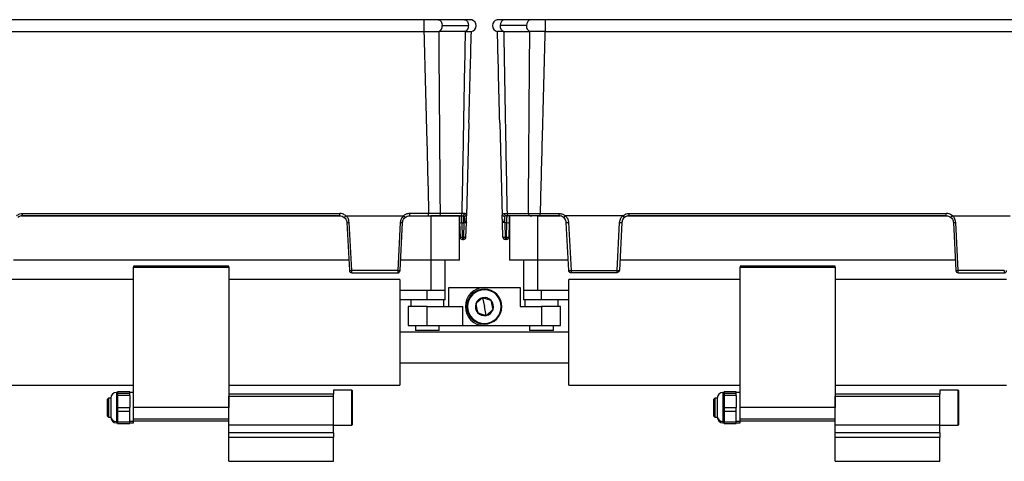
# Model space of a CAD drawing. Header units: millimetres. Extents: x -724 to 2929, y 427 to 799.
# Tile 42 of 48: x 1820 to 2027, y 587 to 680. Entities that reach past the tile are written whole.
import ezdxf

# ---------------------------------------------------------------- set-up
doc = ezdxf.new("R2010")
doc.units = ezdxf.units.MM

# ---------------------------------------------------------------- blocks, each defined once
blk = doc.blocks.new('Drawing View6')
at = {"color": 7, "linetype": 'Continuous', "lineweight": 25}
for p, q in [((-640.51, 0), (-742.52, 0)), ((-640.51, 0), (-640.51, -2.49)), ((-631.96, 0), (-637.5, 0)), ((-618.02, 0), (-623.56, 0)), ((-615.02, 0), (-615.02, -2.49)), ((-513.01, 0), (-615.02, 0)), ((-636.62, -1.25), (-631.08, -1.25)), ((-618.91, -1.25), (-624.45, -1.25)), ((-742.52, -2.49), (-640.51, -2.49)), ((-637.35, -2.48), (-637.3, -2.48)), ((-631.81, -2.48), (-637.3, -2.48)), ((-623.71, -2.48), (-618.22, -2.48)), ((-618.18, -2.48), (-618.22, -2.48)), ((-615.02, -2.49), (-513.01, -2.49)), ((-631, -21.65), (-631.51, -41.18)), ((-624.52, -21.65), (-624.01, -41.18)), ((-725.08, -41.22), (-657.94, -41.22)), ((-724.85, -40.72), (-658.17, -40.72)), ((-724.85, -41.18), (-724.85, -40.72)), ((-658.17, -41.18), (-724.85, -41.18)), ((-658.17, -41.18), (-658.17, -40.72)), ((-656.88, -41.18), (-644.75, -41.18)), ((-643.69, -41.22), (-639.01, -41.22)), ((-639.48, -40.72), (-643.46, -40.72)), ((-643.46, -41.18), (-643.46, -40.72)), ((-643.46, -41.18), (-639.48, -41.18)), ((-639.48, -41.18), (-639.48, -40.72)), ((-639.01, -41.22), (-639.01, -50.52)), ((-633.01, -41.22), (-639.01, -41.22)), ((-637.36, -41.18), (-637.72, -41.18)), ((-637.36, -41.18), (-632.87, -41.18)), ((-632.52, -40.71), (-637.01, -40.71)), ((-633.01, -50.52), (-633.01, -41.22)), ((-631.94, -40.71), (-632.52, -40.71)), ((-632.52, -41.23), (-632.52, -41.18)), ((-632.05, -42.65), (-632.05, -41.34)), ((-631.52, -41.35), (-631.51, -41.18)), ((-631.52, -41.64), (-631.52, -41.35)), ((-624.01, -41.35), (-624.01, -41.18)), ((-624, -41.64), (-624.01, -41.35)), ((-623.59, -40.71), (-623, -40.71)), ((-623.47, -42.65), (-623.47, -41.34)), ((-623, -40.71), (-618.51, -40.71)), ((-623, -41.23), (-623, -41.18)), ((-618.17, -41.18), (-622.65, -41.18)), ((-622.51, -41.22), (-622.51, -50.52)), ((-616.51, -41.22), (-622.51, -41.22)), ((-618.17, -41.18), (-617.81, -41.18)), ((-616.51, -50.52), (-616.51, -41.22)), ((-616.51, -41.22), (-611.83, -41.22)), ((-616.04, -40.72), (-612.06, -40.72)), ((-616.04, -41.18), (-616.04, -40.72)), ((-612.06, -41.18), (-616.04, -41.18)), ((-612.06, -41.18), (-612.06, -40.72)), ((-598.64, -41.18), (-610.77, -41.18)), ((-597.58, -41.22), (-530.44, -41.22)), ((-597.35, -40.72), (-530.67, -40.72)), ((-597.35, -41.18), (-597.35, -40.72)), ((-530.67, -41.18), (-597.35, -41.18)), ((-530.67, -41.18), (-530.67, -40.72)), ((-529.38, -41.18), (-517.25, -41.18)), ((-656.68, -42.61), (-656.15, -52.71)), ((-655.66, -52.7), (-656.19, -42.59)), ((-645.45, -42.59), (-645.98, -52.7)), ((-645.49, -52.71), (-644.96, -42.61)), ((-632.97, -42.65), (-632.89, -45.7)), ((-632.47, -42.65), (-632.05, -42.65)), ((-632.39, -45.7), (-632.47, -42.65)), ((-632.05, -42.65), (-632.13, -45.7)), ((-631.63, -45.7), (-631.55, -42.65)), ((-623.89, -45.7), (-623.97, -42.65)), ((-623.05, -42.65), (-623.47, -42.65)), ((-623.47, -42.65), (-623.39, -45.7)), ((-623.13, -45.7), (-623.05, -42.65)), ((-622.55, -42.65), (-622.63, -45.7)), ((-610.04, -52.71), (-610.57, -42.61)), ((-610.08, -42.59), (-609.55, -52.7)), ((-599.87, -52.7), (-599.34, -42.59)), ((-598.85, -42.61), (-599.38, -52.71)), ((-529.18, -42.61), (-528.65, -52.71)), ((-528.16, -52.7), (-528.69, -42.59)), ((-632.13, -45.7), (-632.39, -45.7)), ((-632.39, -45.7), (-632.39, -46.18)), ((-632.39, -46.18), (-632.13, -46.18)), ((-632.13, -45.7), (-632.13, -46.18)), ((-623.39, -45.7), (-623.13, -45.7)), ((-623.39, -45.7), (-623.39, -46.18)), ((-623.13, -46.18), (-623.39, -46.18)), ((-623.13, -45.7), (-623.13, -46.18)), ((-656.26, -50.52), (-726.76, -50.52)), ((-639.01, -50.52), (-645.37, -50.52)), ((-633.01, -50.52), (-639.01, -50.52)), ((-639.01, -50.52), (-639.01, -56.88)), ((-636.01, -56.88), (-636.01, -50.52)), ((-616.51, -50.52), (-622.51, -50.52)), ((-619.51, -50.52), (-619.51, -56.88)), ((-610.15, -50.52), (-616.51, -50.52)), ((-616.51, -56.88), (-616.51, -50.52)), ((-528.76, -50.52), (-599.26, -50.52)), ((-701.51, -51.78), (-701.51, -51.98)), ((-681.51, -51.78), (-701.51, -51.78)), ((-701.51, -51.98), (-681.51, -51.98)), ((-701.51, -81.5), (-701.51, -51.98)), ((-681.51, -51.98), (-681.51, -51.78)), ((-681.51, -51.98), (-681.51, -81.5)), ((-645.98, -52.7), (-655.66, -52.7)), ((-655.66, -53.18), (-645.99, -53.18)), ((-609.55, -52.7), (-599.87, -52.7)), ((-599.87, -53.18), (-609.54, -53.18)), ((-574.01, -51.78), (-574.01, -51.98)), ((-554.01, -51.78), (-574.01, -51.78)), ((-574.01, -51.98), (-554.01, -51.98)), ((-574.01, -81.5), (-574.01, -51.98)), ((-554.01, -51.98), (-554.01, -51.78)), ((-554.01, -51.98), (-554.01, -81.5)), ((-518.48, -52.7), (-528.16, -52.7)), ((-528.16, -53.18), (-518.49, -53.18)), ((-701.51, -54.58), (-737.51, -54.58)), ((-645.51, -54.58), (-681.51, -54.58)), ((-645.51, -54.58), (-645.51, -76.78)), ((-610.01, -76.78), (-610.01, -54.58)), ((-574.01, -54.58), (-610.01, -54.58)), ((-518.01, -54.58), (-554.01, -54.58)), ((-639.01, -56.88), (-645.51, -56.88)), ((-639.76, -58.88), (-639.76, -56.88)), ((-636.01, -56.88), (-639.01, -56.88)), ((-636.01, -58.88), (-636.01, -56.88)), ((-635.26, -60.28), (-635.26, -56.28)), ((-635.26, -56.28), (-627.76, -56.28)), ((-628.48, -56.69), (-628.46, -56.82)), ((-627.76, -56.28), (-620.26, -56.28)), ((-620.26, -56.28), (-620.26, -60.28)), ((-619.51, -56.88), (-619.51, -58.88)), ((-616.51, -56.88), (-619.51, -56.88)), ((-610.01, -56.88), (-616.51, -56.88)), ((-615.76, -58.88), (-615.76, -56.88)), ((-639.76, -58.88), (-645.51, -58.88)), ((-643.26, -58.88), (-643.26, -60.28)), ((-636.01, -58.88), (-639.76, -58.88)), ((-636.26, -60.28), (-636.26, -58.88)), ((-628.14, -58.41), (-627.76, -60.28)), ((-615.76, -58.88), (-619.51, -58.88)), ((-619.26, -58.88), (-619.26, -60.28)), ((-610.01, -58.88), (-615.76, -58.88)), ((-612.26, -60.28), (-612.26, -58.88)), ((-643.76, -60.28), (-643.76, -64.28)), ((-639.76, -60.28), (-643.76, -60.28)), ((-639.76, -64.28), (-639.76, -60.28)), ((-639.76, -60.28), (-632.26, -60.28)), ((-632.26, -64.28), (-632.26, -60.28)), ((-627.38, -62.16), (-627.76, -60.28)), ((-620.26, -60.28), (-615.76, -60.28)), ((-615.76, -60.28), (-615.76, -64.28)), ((-611.76, -60.28), (-615.76, -60.28)), ((-611.76, -64.28), (-611.76, -60.28)), ((-627.04, -63.88), (-627.06, -63.75)), ((-610.01, -65.63), (-645.51, -65.63)), ((-643.76, -64.28), (-639.76, -64.28)), ((-642.26, -64.28), (-642.26, -65.28)), ((-637.26, -65.28), (-642.26, -65.28)), ((-639.76, -64.28), (-632.26, -64.28)), ((-637.26, -65.28), (-637.26, -64.28)), ((-632.26, -64.28), (-627.76, -64.28)), ((-627.76, -64.28), (-615.76, -64.28)), ((-618.26, -64.28), (-618.26, -65.28)), ((-613.26, -65.28), (-618.26, -65.28)), ((-615.76, -64.28), (-611.76, -64.28)), ((-613.26, -65.28), (-613.26, -64.28)), ((-645.51, -72.13), (-610.01, -72.13)), ((-737.51, -76.78), (-701.51, -76.78)), ((-704.87, -78.3), (-705.11, -78.3)), ((-705.11, -78.3), (-705.11, -84.44)), ((-702.31, -78.16), (-704.87, -78.16)), ((-702.31, -78.16), (-704.87, -78.16)), ((-704.87, -78.16), (-704.87, -78.32)), ((-704.87, -78.16), (-704.87, -78.16)), ((-704.87, -78.32), (-704.87, -78.48)), ((-704.87, -78.48), (-702.31, -78.48)), ((-704.87, -78.48), (-704.87, -78.96)), ((-702.31, -78.48), (-702.31, -78.16)), ((-702.31, -78.16), (-702.31, -78.16)), ((-701.51, -78.3), (-702.31, -78.3)), ((-702.31, -78.96), (-702.31, -78.48)), ((-681.51, -76.78), (-645.51, -76.78)), ((-655.64, -77.84), (-659.51, -77.84)), ((-655.64, -77.84), (-659.51, -77.84)), ((-659.51, -77.84), (-659.51, -78.68)), ((-659.51, -77.84), (-659.51, -77.84)), ((-655.51, -77.97), (-655.64, -77.84)), ((-655.64, -85.17), (-655.64, -77.84)), ((-655.64, -77.84), (-655.51, -77.98)), ((-655.64, -77.84), (-655.64, -77.84)), ((-655.51, -77.98), (-655.51, -77.97)), ((-655.51, -85.04), (-655.51, -77.98)), ((-610.01, -76.78), (-574.01, -76.78)), ((-577.37, -78.3), (-577.61, -78.3)), ((-577.61, -78.3), (-577.61, -84.44)), ((-574.81, -78.16), (-577.37, -78.16)), ((-574.81, -78.16), (-577.37, -78.16)), ((-577.37, -78.16), (-577.37, -78.32)), ((-577.37, -78.16), (-577.37, -78.16)), ((-577.37, -78.32), (-577.37, -78.48)), ((-577.37, -78.48), (-574.81, -78.48)), ((-577.37, -78.48), (-577.37, -78.96)), ((-574.81, -78.48), (-574.81, -78.16)), ((-574.81, -78.16), (-574.81, -78.16)), ((-574.01, -78.3), (-574.81, -78.3)), ((-574.81, -78.96), (-574.81, -78.48)), ((-554.01, -76.78), (-518.01, -76.78)), ((-528.14, -77.84), (-532.01, -77.84)), ((-528.14, -77.84), (-532.01, -77.84)), ((-532.01, -77.84), (-532.01, -78.68)), ((-532.01, -77.84), (-532.01, -77.84)), ((-528.01, -77.97), (-528.14, -77.84)), ((-528.14, -85.17), (-528.14, -77.84)), ((-528.14, -77.84), (-528.01, -77.98)), ((-528.14, -77.84), (-528.14, -77.84)), ((-528.01, -77.98), (-528.01, -77.97)), ((-528.01, -85.04), (-528.01, -77.98)), ((-706.81, -79.5), (-707.01, -79.7)), ((-707.01, -83.3), (-707.01, -79.7)), ((-706.31, -79.5), (-706.81, -79.5)), ((-706.81, -79.5), (-706.81, -83.5)), ((-706.31, -79.5), (-706.31, -83.34)), ((-704.87, -78.96), (-704.87, -80.23)), ((-702.31, -78.96), (-704.87, -78.96)), ((-704.87, -80.23), (-704.87, -81.5)), ((-702.31, -78.96), (-702.31, -81.5)), ((-659.51, -78.68), (-681.51, -78.68)), ((-681.51, -79.12), (-659.51, -79.12)), ((-681.51, -85.13), (-681.51, -79.12)), ((-659.51, -79.12), (-659.51, -78.68)), ((-659.51, -85.13), (-659.51, -79.12)), ((-579.31, -79.5), (-579.51, -79.7)), ((-579.51, -83.3), (-579.51, -79.7)), ((-578.81, -79.5), (-579.31, -79.5)), ((-579.31, -79.5), (-579.31, -83.5)), ((-578.81, -79.5), (-578.81, -83.34)), ((-577.37, -78.96), (-577.37, -80.23)), ((-574.81, -78.96), (-577.37, -78.96)), ((-577.37, -80.23), (-577.37, -81.5)), ((-574.81, -78.96), (-574.81, -81.5)), ((-532.01, -78.68), (-554.01, -78.68)), ((-554.01, -79.12), (-532.01, -79.12)), ((-554.01, -85.13), (-554.01, -79.12)), ((-532.01, -79.12), (-532.01, -78.68)), ((-532.01, -85.13), (-532.01, -79.12)), ((-704.87, -81.5), (-702.31, -81.5)), ((-704.87, -81.5), (-704.87, -82.3)), ((-702.31, -82.3), (-704.87, -82.3)), ((-704.87, -82.3), (-704.87, -83.41)), ((-702.31, -82.3), (-702.31, -81.5)), ((-702.31, -84.52), (-702.31, -82.3)), ((-681.51, -81.5), (-701.51, -81.5)), ((-701.51, -83.86), (-701.51, -81.5)), ((-681.51, -83.86), (-681.51, -81.5)), ((-577.37, -81.5), (-574.81, -81.5)), ((-577.37, -81.5), (-577.37, -82.3)), ((-574.81, -82.3), (-577.37, -82.3)), ((-577.37, -82.3), (-577.37, -83.41)), ((-574.81, -82.3), (-574.81, -81.5)), ((-574.81, -84.52), (-574.81, -82.3)), ((-554.01, -81.5), (-574.01, -81.5)), ((-574.01, -83.86), (-574.01, -81.5)), ((-554.01, -83.86), (-554.01, -81.5)), ((-707.01, -83.3), (-706.81, -83.5)), ((-706.81, -83.5), (-706.31, -83.5)), ((-706.31, -83.34), (-706.31, -83.5)), ((-705.11, -84.44), (-704.87, -84.44)), ((-705.11, -84.44), (-705.11, -84.45)), ((-705.11, -84.45), (-705.11, -84.7)), ((-705.11, -84.7), (-704.87, -84.7)), ((-704.87, -83.41), (-704.87, -84.52)), ((-704.87, -84.52), (-702.31, -84.52)), ((-704.87, -84.52), (-704.87, -84.85)), ((-704.87, -84.85), (-702.31, -84.85)), ((-701.51, -84.44), (-702.31, -84.44)), ((-702.31, -84.85), (-702.31, -84.52)), ((-702.31, -84.7), (-701.51, -84.7)), ((-701.51, -83.86), (-681.51, -83.86)), ((-701.51, -84.3), (-701.51, -83.86)), ((-701.51, -84.3), (-681.51, -84.3)), ((-701.51, -84.44), (-701.51, -84.3)), ((-701.51, -84.7), (-701.51, -84.44)), ((-579.51, -83.3), (-579.31, -83.5)), ((-579.31, -83.5), (-578.81, -83.5)), ((-578.81, -83.34), (-578.81, -83.5)), ((-577.61, -84.44), (-577.37, -84.44)), ((-577.61, -84.44), (-577.61, -84.45)), ((-577.61, -84.45), (-577.61, -84.7)), ((-577.61, -84.7), (-577.37, -84.7)), ((-577.37, -83.41), (-577.37, -84.52)), ((-577.37, -84.52), (-574.81, -84.52)), ((-577.37, -84.52), (-577.37, -84.85)), ((-577.37, -84.85), (-574.81, -84.85)), ((-574.01, -84.44), (-574.81, -84.44)), ((-574.81, -84.85), (-574.81, -84.52)), ((-574.81, -84.7), (-574.01, -84.7)), ((-574.01, -83.86), (-554.01, -83.86)), ((-574.01, -84.3), (-574.01, -83.86)), ((-574.01, -84.3), (-554.01, -84.3)), ((-574.01, -84.44), (-574.01, -84.3)), ((-574.01, -84.7), (-574.01, -84.44)), ((-681.51, -85.13), (-659.51, -85.13)), ((-681.51, -86.84), (-681.51, -85.13)), ((-659.51, -86.84), (-681.51, -86.84)), ((-681.51, -87.78), (-681.51, -86.84)), ((-659.51, -86.84), (-659.51, -85.13)), ((-659.51, -85.17), (-655.64, -85.17)), ((-659.51, -86.84), (-659.51, -87.78)), ((-655.64, -85.17), (-655.51, -85.04)), ((-554.01, -85.13), (-532.01, -85.13)), ((-554.01, -86.84), (-554.01, -85.13)), ((-532.01, -86.84), (-554.01, -86.84)), ((-554.01, -87.78), (-554.01, -86.84)), ((-532.01, -86.84), (-532.01, -85.13)), ((-532.01, -85.17), (-528.14, -85.17)), ((-532.01, -86.84), (-532.01, -87.78)), ((-528.14, -85.17), (-528.01, -85.04)), ((-659.51, -87.78), (-681.51, -87.78)), ((-681.51, -92.78), (-681.51, -87.78)), ((-659.51, -92.78), (-659.51, -87.78)), ((-532.01, -87.78), (-554.01, -87.78)), ((-554.01, -92.78), (-554.01, -87.78)), ((-532.01, -92.78), (-532.01, -87.78)), ((-681.51, -92.78), (-659.51, -92.78)), ((-554.01, -92.78), (-532.01, -92.78))]:
    blk.add_line(p, q, dxfattribs=at)
at = {"color": 7, "linetype": 'Continuous', "lineweight": 25, "flags": 128}
for points in [[(-637.5, 0), (-637.5, 0), (-637.16, -0.1), (-636.88, -0.37), (-636.68, -0.77), (-636.62, -1.25)], [(-631.96, 0), (-631.94, 0), (-631.61, -0.1), (-631.33, -0.38), (-631.14, -0.78), (-631.08, -1.25)], [(-623.56, 0), (-623.59, 0), (-623.92, -0.1), (-624.2, -0.38), (-624.38, -0.78), (-624.45, -1.25)], [(-618.02, 0), (-618.02, 0), (-618.36, -0.1), (-618.65, -0.37), (-618.84, -0.77), (-618.91, -1.25)]]:
    blk.add_lwpolyline(points, dxfattribs=at)
at = {"color": 7, "linetype": 'Continuous', "lineweight": 25}
for centre, radius, start, end in [((-637.82, -1.37), 1.21, 292.9478, 5.7228), ((-632.28, -1.37), 1.21, 292.9668, 5.7192), ((-630.72, -1.25), 1.25, 280.0562, 0), ((-630.72, -1.25), 1.25, 0, 75.1141), ((-624.81, -1.25), 1.25, 103.4111, 180), ((-624.81, -1.25), 1.25, 180, 259.9438), ((-623.25, -1.37), 1.21, 174.2808, 247.0332), ((-617.71, -1.37), 1.21, 174.2772, 247.0522), ((-637.44, -40.76), 0.433, 281.1269, 6.9239), ((-632.95, -40.76), 0.433, 281.1269, 6.9239), ((-632.4, -40.73), 0.46, 273.9282, 2.098), ((-632.07, -40.83), 0.512, 272.6791, 350.3267), ((-623.45, -40.83), 0.512, 189.6733, 267.3209), ((-623.13, -40.73), 0.46, 177.902, 266.0718), ((-622.57, -40.76), 0.433, 173.0761, 258.8731), ((-618.08, -40.76), 0.433, 173.0761, 258.8731), ((-656.55, -37.92), 4.69, 268.5083, 274.4927), ((-645.08, -37.92), 4.69, 265.5073, 271.4917), ((-632.72, -37.87), 4.78, 267.0055, 272.9945), ((-622.8, -37.87), 4.78, 267.0055, 272.9945), ((-610.44, -37.92), 4.69, 268.5083, 274.4927), ((-598.97, -37.92), 4.69, 265.5073, 271.4917), ((-529.05, -37.92), 4.69, 268.5083, 274.4927), ((-632.64, -40.92), 4.78, 267.0055, 272.9945), ((-632.39, -45.68), 0.5, 181.5, 270), ((-631.88, -40.92), 4.78, 267.0055, 272.9945), ((-632.13, -45.68), 0.5, 270, 358.5), ((-623.64, -40.92), 4.78, 267.0055, 272.9945), ((-623.39, -45.68), 0.5, 181.5, 270), ((-622.88, -40.92), 4.78, 267.0055, 272.9945), ((-623.13, -45.68), 0.5, 270, 358.5), ((-656.02, -48.02), 4.69, 268.5083, 274.4927), ((-655.66, -52.69), 0.49, 183, 270), ((-645.61, -48.02), 4.69, 265.5073, 271.4917), ((-645.73, -50.37), 2.36, 264.0433, 275.9567), ((-609.91, -48.02), 4.69, 268.5083, 274.4927), ((-609.79, -50.37), 2.36, 264.0433, 275.9567), ((-599.5, -48.02), 4.69, 265.5073, 271.4917), ((-599.82, -52.64), 0.445, 263.4923, 350.4061), ((-528.52, -48.02), 4.69, 268.5083, 274.4927), ((-528.16, -52.69), 0.49, 183, 270), ((-627.76, -60.28), 4, 90, 270), ((-627.76, -60.28), 3.67, 101.3775, 281.3775), ((-627.76, -60.28), 3.53, 101.3775, 281.3775), ((-627.76, -60.28), 3.67, 281.3775, 101.3775), ((-627.76, -60.28), 3.53, 281.3775, 101.3775), ((-627.76, -60.28), 1.91, 161.3802, 221.3775), ((-627.76, -60.28), 1.91, 101.3775, 161.3802), ((-627.76, -60.28), 1.91, 41.3775, 101.3775), ((-627.76, -60.28), 1.91, 341.3775, 41.3775), ((-627.76, -60.28), 1.91, 221.3775, 281.3775), ((-627.76, -60.28), 1.91, 281.3775, 341.3775), ((-705.11, -79.5), 1.2, 90, 180), ((-577.61, -79.5), 1.2, 90, 180), ((-705.16, -83.29), 1.15, 182.5604, 272.3498), ((-705.11, -83.5), 1.2, 180, 270), ((-577.66, -83.29), 1.15, 182.5604, 272.3498), ((-577.61, -83.5), 1.2, 180, 270)]:
    blk.add_arc(centre, radius, start, end, dxfattribs=at)
for points, knots in [([(-637.5, 0), (-637.71, 0), (-638.12, 0), (-638.87, 0), (-639.67, 0), (-640.23, 0), (-640.51, 0)], [0, 0, 0, 0, 0.249446, 0.499643, 0.748648, 1, 1, 1, 1]), ([(-615.02, 0), (-615.3, 0), (-615.85, 0), (-616.66, 0), (-617.4, 0), (-617.82, 0), (-618.02, 0)], [0, 0, 0, 0, 0.251352, 0.500357, 0.750554, 1, 1, 1, 1]), ([(-630.39, -0.04), (-630.44, -0.04), (-630.52, -0.02), (-630.87, -0.01), (-631.34, 0), (-631.76, 0), (-631.97, 0)], [0, 0, 0, 0, 0.256441, 0.509026, 0.755751, 1, 1, 1, 1]), ([(-623.56, 0), (-623.76, 0), (-624.18, 0), (-624.64, -0.01), (-624.98, -0.02), (-625.06, -0.03), (-625.1, -0.03)], [0, 0, 0, 0, 0.244853, 0.491764, 0.744142, 1, 1, 1, 1]), ([(-640.49, -2.49), (-640.49, -2.49), (-640.5, -2.49), (-640.5, -2.49), (-640.51, -2.49)], [0, 0, 0, 0, 0.559994, 1, 1, 1, 1]), ([(-640.49, -2.49), (-640.02, -2.49), (-639.23, -2.48), (-638.16, -2.48), (-637.63, -2.48), (-637.35, -2.48)], [0, 0, 0, 0, 0.404901, 0.678921, 1, 1, 1, 1]), ([(-640.49, -2.49), (-640.29, -9.62), (-639.94, -22.37), (-639.62, -35.11), (-639.48, -40.72)], [0, 0, 0, 0, 0.560004, 1, 1, 1, 1]), ([(-637.01, -40.71), (-637.06, -33.57), (-637.16, -20.83), (-637.26, -8.09), (-637.3, -2.48)], [0, 0, 0, 0, 0.5600014, 1, 1, 1, 1]), ([(-631.81, -2.48), (-631.94, -9.62), (-632.17, -22.36), (-632.41, -35.1), (-632.52, -40.71)], [0, 0, 0, 0, 0.560004, 1, 1, 1, 1]), ([(-631.81, -2.48), (-631.81, -2.48), (-631.81, -2.48), (-631.81, -2.48), (-631.81, -2.48)], [0, 0, 0, 0, 0.56, 1, 1, 1, 1]), ([(-631.81, -2.48), (-631.59, -2.48), (-631.19, -2.48), (-630.65, -2.48), (-630.56, -2.48), (-630.5, -2.48)], [0, 0, 0, 0, 0.2860724, 0.5160768, 1, 1, 1, 1]), ([(-631, -21.65), (-630.91, -18.07), (-630.74, -11.68), (-630.57, -5.29), (-630.5, -2.48)], [0, 0, 0, 0, 0.5600186, 1, 1, 1, 1]), ([(-623.72, -2.48), (-624.09, -2.48), (-624.84, -2.48), (-624.96, -2.48), (-625.03, -2.48)], [0, 0, 0, 0, 0.500454, 1, 1, 1, 1]), ([(-624.52, -21.65), (-624.62, -18.07), (-624.78, -11.68), (-624.95, -5.29), (-625.03, -2.48)], [0, 0, 0, 0, 0.560019, 1, 1, 1, 1]), ([(-623.71, -2.48), (-623.71, -2.48), (-623.71, -2.48), (-623.72, -2.48), (-623.72, -2.48)], [0, 0, 0, 0, 0.56, 1, 1, 1, 1]), ([(-623.71, -2.48), (-623.58, -9.62), (-623.36, -22.36), (-623.11, -35.1), (-623, -40.71)], [0, 0, 0, 0, 0.560004, 1, 1, 1, 1]), ([(-618.51, -40.71), (-618.46, -33.57), (-618.37, -20.83), (-618.26, -8.09), (-618.22, -2.48)], [0, 0, 0, 0, 0.560001, 1, 1, 1, 1]), ([(-615.04, -2.49), (-615.57, -2.49), (-616.4, -2.49), (-617.45, -2.48), (-617.93, -2.48), (-618.18, -2.48)], [0, 0, 0, 0, 0.455145, 0.719094, 1, 1, 1, 1]), ([(-615.04, -2.49), (-615.23, -9.62), (-615.58, -22.37), (-615.9, -35.11), (-616.04, -40.72)], [0, 0, 0, 0, 0.560004, 1, 1, 1, 1]), ([(-615.04, -2.49), (-615.03, -2.49), (-615.03, -2.49), (-615.02, -2.49), (-615.02, -2.49)], [0, 0, 0, 0, 0.559994, 1, 1, 1, 1]), ([(-726.13, -41.19), (-725.91, -41.04), (-725.52, -40.77), (-725.06, -40.74), (-724.85, -40.72)], [0, 0, 0, 0, 0.560071, 1, 1, 1, 1]), ([(-724.85, -41.18), (-725.02, -41.2), (-725.38, -41.23), (-725.67, -41.44), (-725.82, -41.54)], [0, 0, 0, 0, 0.489175, 1, 1, 1, 1]), ([(-656.89, -41.19), (-657.11, -41.04), (-657.5, -40.77), (-657.97, -40.74), (-658.17, -40.72)], [0, 0, 0, 0, 0.560071, 1, 1, 1, 1]), ([(-658.17, -41.18), (-658, -41.2), (-657.65, -41.23), (-657.35, -41.44), (-657.21, -41.54)], [0, 0, 0, 0, 0.489175, 1, 1, 1, 1]), ([(-657.21, -41.54), (-657.2, -41.54), (-657.2, -41.54), (-657.17, -41.51), (-657.14, -41.47), (-657.08, -41.41), (-657, -41.31), (-656.92, -41.23), (-656.89, -41.19)], [0, 0, 0, 0, 0.139541, 0.281229, 0.42135, 0.556376, 0.799485, 1, 1, 1, 1]), ([(-656.88, -41.18), (-656.88, -41.18), (-656.89, -41.18), (-656.89, -41.19), (-656.89, -41.19), (-656.89, -41.19)], [0, 0, 0, 0, 0.559257, 0.77874, 1, 1, 1, 1]), ([(-656.19, -42.59), (-656.24, -42.29), (-656.33, -41.75), (-656.71, -41.36), (-656.88, -41.18)], [0, 0, 0, 0, 0.560027, 1, 1, 1, 1]), ([(-644.75, -41.18), (-644.96, -41.41), (-645.33, -41.82), (-645.41, -42.36), (-645.45, -42.59)], [0, 0, 0, 0, 0.559975, 1, 1, 1, 1]), ([(-644.74, -41.19), (-644.74, -41.19), (-644.74, -41.19), (-644.75, -41.18), (-644.75, -41.18), (-644.75, -41.18)], [0, 0, 0, 0, 0.279345, 0.559313, 1, 1, 1, 1]), ([(-643.46, -40.72), (-643.72, -40.75), (-644.19, -40.8), (-644.57, -41.07), (-644.74, -41.19)], [0, 0, 0, 0, 0.559922, 1, 1, 1, 1]), ([(-644.43, -41.54), (-644.43, -41.54), (-644.43, -41.54), (-644.46, -41.51), (-644.49, -41.47), (-644.55, -41.41), (-644.64, -41.31), (-644.71, -41.23), (-644.74, -41.19)], [0, 0, 0, 0, 0.139837, 0.281809, 0.422153, 0.557296, 0.800225, 1, 1, 1, 1]), ([(-644.43, -41.54), (-644.28, -41.44), (-643.99, -41.23), (-643.63, -41.2), (-643.46, -41.18)], [0, 0, 0, 0, 0.510825, 1, 1, 1, 1]), ([(-637.01, -40.71), (-637.18, -40.71), (-637.52, -40.71), (-638.14, -40.72), (-638.8, -40.72), (-639.25, -40.72), (-639.48, -40.72)], [0, 0, 0, 0, 0.250771, 0.499923, 0.749565, 1, 1, 1, 1]), ([(-639.48, -41.18), (-639.04, -41.18), (-638.24, -41.18), (-637.63, -41.18), (-637.36, -41.18)], [0, 0, 0, 0, 0.558912, 1, 1, 1, 1]), ([(-633.01, -41.18), (-633.01, -41.21), (-633.01, -41.35), (-632.99, -41.82), (-632.98, -42.34), (-632.97, -42.65)], [0, 0, 0, 0, 0.0731303, 0.4400356, 1, 1, 1, 1]), ([(-632.87, -41.18), (-632.76, -41.18), (-632.57, -41.18), (-632.43, -41.18), (-632.36, -41.18)], [0, 0, 0, 0, 0.559707, 1, 1, 1, 1]), ([(-632.47, -42.65), (-632.48, -42.53), (-632.49, -42.31), (-632.5, -41.95), (-632.51, -41.56), (-632.52, -41.38), (-632.52, -41.29)], [0, 0, 0, 0, 0.202483, 0.380438, 0.661683, 1, 1, 1, 1]), ([(-632.36, -41.18), (-632.29, -41.19), (-632.15, -41.2), (-632.08, -41.29), (-632.05, -41.34)], [0, 0, 0, 0, 0.507374, 1, 1, 1, 1]), ([(-632.05, -41.34), (-632.02, -41.41), (-631.97, -41.55), (-631.97, -41.87), (-631.95, -42.15), (-631.87, -42.35), (-631.83, -42.41), (-631.8, -42.44)], [0, 0, 0, 0, 0.277538, 0.553015, 0.833899, 0.910241, 1, 1, 1, 1]), ([(-631.57, -40.92), (-631.61, -40.85), (-631.68, -40.73), (-631.85, -40.72), (-631.94, -40.71)], [0, 0, 0, 0, 0.498303, 1, 1, 1, 1]), ([(-631.52, -41.35), (-631.51, -41.26), (-631.51, -41.09), (-631.55, -40.97), (-631.57, -40.92)], [0, 0, 0, 0, 0.493609, 1, 1, 1, 1]), ([(-624.01, -41.35), (-624.01, -41.26), (-624.01, -41.09), (-623.97, -40.97), (-623.95, -40.92)], [0, 0, 0, 0, 0.493609, 1, 1, 1, 1]), ([(-623.47, -41.34), (-623.5, -41.41), (-623.55, -41.55), (-623.55, -41.87), (-623.58, -42.15), (-623.65, -42.35), (-623.73, -42.47), (-623.85, -42.54), (-623.95, -42.6), (-623.97, -42.63), (-623.97, -42.65)], [0, 0, 0, 0, 0.199132, 0.396786, 0.598319, 0.653095, 0.717496, 0.81564, 0.895739, 1, 1, 1, 1]), ([(-623.95, -40.92), (-623.92, -40.85), (-623.84, -40.73), (-623.67, -40.72), (-623.59, -40.71)], [0, 0, 0, 0, 0.498303, 1, 1, 1, 1]), ([(-623.16, -41.18), (-623.23, -41.19), (-623.37, -41.2), (-623.44, -41.29), (-623.47, -41.34)], [0, 0, 0, 0, 0.507374, 1, 1, 1, 1]), ([(-622.65, -41.18), (-622.76, -41.18), (-622.95, -41.18), (-623.1, -41.18), (-623.16, -41.18)], [0, 0, 0, 0, 0.5597072, 1, 1, 1, 1]), ([(-623.05, -42.65), (-623.05, -42.53), (-623.04, -42.31), (-623.03, -41.94), (-623.01, -41.57), (-623, -41.29), (-623, -41.25), (-623, -41.23)], [0, 0, 0, 0, 0.173106, 0.325249, 0.565721, 0.854963, 1, 1, 1, 1]), ([(-622.51, -41.18), (-622.51, -41.21), (-622.52, -41.35), (-622.53, -41.82), (-622.54, -42.34), (-622.55, -42.65)], [0, 0, 0, 0, 0.07313, 0.440036, 1, 1, 1, 1]), ([(-618.51, -40.71), (-618.34, -40.71), (-618, -40.71), (-617.39, -40.72), (-616.73, -40.72), (-616.27, -40.72), (-616.04, -40.72)], [0, 0, 0, 0, 0.2507715, 0.4999227, 0.7495649, 1, 1, 1, 1]), ([(-616.04, -41.18), (-616.49, -41.18), (-617.28, -41.18), (-617.9, -41.18), (-618.17, -41.18)], [0, 0, 0, 0, 0.558912, 1, 1, 1, 1]), ([(-612.06, -40.72), (-611.8, -40.75), (-611.33, -40.8), (-610.95, -41.07), (-610.78, -41.19)], [0, 0, 0, 0, 0.559922, 1, 1, 1, 1]), ([(-611.1, -41.54), (-611.24, -41.44), (-611.54, -41.23), (-611.89, -41.2), (-612.06, -41.18)], [0, 0, 0, 0, 0.510825, 1, 1, 1, 1]), ([(-611.1, -41.54), (-611.09, -41.54), (-611.09, -41.54), (-611.06, -41.51), (-611.03, -41.47), (-610.97, -41.41), (-610.89, -41.31), (-610.81, -41.23), (-610.78, -41.19)], [0, 0, 0, 0, 0.139541, 0.281229, 0.42135, 0.556376, 0.799485, 1, 1, 1, 1]), ([(-610.78, -41.19), (-610.78, -41.19), (-610.78, -41.19), (-610.78, -41.18), (-610.77, -41.18), (-610.77, -41.18)], [0, 0, 0, 0, 0.279345, 0.559313, 1, 1, 1, 1]), ([(-610.77, -41.18), (-610.56, -41.41), (-610.19, -41.82), (-610.11, -42.36), (-610.08, -42.59)], [0, 0, 0, 0, 0.5599746, 1, 1, 1, 1]), ([(-599.34, -42.59), (-599.28, -42.29), (-599.19, -41.75), (-598.81, -41.36), (-598.64, -41.18)], [0, 0, 0, 0, 0.560027, 1, 1, 1, 1]), ([(-598.64, -41.18), (-598.64, -41.18), (-598.64, -41.18), (-598.63, -41.19), (-598.63, -41.19), (-598.63, -41.19)], [0, 0, 0, 0, 0.5592574, 0.7787404, 1, 1, 1, 1]), ([(-598.63, -41.19), (-598.41, -41.04), (-598.02, -40.77), (-597.56, -40.74), (-597.35, -40.72)], [0, 0, 0, 0, 0.560071, 1, 1, 1, 1]), ([(-598.32, -41.54), (-598.32, -41.54), (-598.32, -41.54), (-598.35, -41.51), (-598.38, -41.47), (-598.44, -41.41), (-598.53, -41.31), (-598.6, -41.23), (-598.63, -41.19)], [0, 0, 0, 0, 0.139837, 0.281809, 0.422153, 0.557296, 0.800225, 1, 1, 1, 1]), ([(-597.35, -41.18), (-597.52, -41.2), (-597.88, -41.23), (-598.17, -41.44), (-598.32, -41.54)], [0, 0, 0, 0, 0.489175, 1, 1, 1, 1]), ([(-529.39, -41.19), (-529.61, -41.04), (-530, -40.77), (-530.47, -40.74), (-530.67, -40.72)], [0, 0, 0, 0, 0.560071, 1, 1, 1, 1]), ([(-530.67, -41.18), (-530.5, -41.2), (-530.15, -41.23), (-529.85, -41.44), (-529.71, -41.54)], [0, 0, 0, 0, 0.489175, 1, 1, 1, 1]), ([(-529.71, -41.54), (-529.7, -41.54), (-529.7, -41.54), (-529.67, -41.51), (-529.64, -41.47), (-529.58, -41.41), (-529.5, -41.31), (-529.42, -41.23), (-529.39, -41.19)], [0, 0, 0, 0, 0.139541, 0.281229, 0.42135, 0.556376, 0.799485, 1, 1, 1, 1]), ([(-529.38, -41.18), (-529.38, -41.18), (-529.39, -41.18), (-529.39, -41.19), (-529.39, -41.19), (-529.39, -41.19)], [0, 0, 0, 0, 0.5592574, 0.7787404, 1, 1, 1, 1]), ([(-528.69, -42.59), (-528.74, -42.29), (-528.83, -41.75), (-529.21, -41.36), (-529.38, -41.18)], [0, 0, 0, 0, 0.560027, 1, 1, 1, 1]), ([(-657.21, -41.54), (-657.08, -41.67), (-656.88, -41.87), (-656.72, -42.25), (-656.69, -42.48), (-656.68, -42.61)], [0, 0, 0, 0, 0.429917, 0.697669, 1, 1, 1, 1]), ([(-644.96, -42.61), (-644.94, -42.48), (-644.91, -42.25), (-644.75, -41.87), (-644.55, -41.67), (-644.43, -41.54)], [0, 0, 0, 0, 0.302331, 0.570083, 1, 1, 1, 1]), ([(-632.05, -42.65), (-632.01, -42.64), (-631.95, -42.64), (-631.82, -42.63), (-631.69, -42.63), (-631.6, -42.63), (-631.56, -42.64), (-631.55, -42.64), (-631.55, -42.65)], [0, 0, 0, 0, 0.130726, 0.257768, 0.5000002, 0.7422598, 0.8692948, 1, 1, 1, 1]), ([(-631.8, -42.44), (-631.76, -42.48), (-631.68, -42.55), (-631.57, -42.6), (-631.56, -42.63), (-631.55, -42.65)], [0, 0, 0, 0, 0.347408, 0.630941, 1, 1, 1, 1]), ([(-631.55, -42.65), (-631.54, -42.37), (-631.53, -42.01), (-631.52, -41.71), (-631.52, -41.64)], [0, 0, 0, 0, 0.741632, 1, 1, 1, 1]), ([(-623.97, -42.65), (-623.98, -42.37), (-623.99, -42.01), (-624, -41.71), (-624, -41.64)], [0, 0, 0, 0, 0.7416325, 1, 1, 1, 1]), ([(-623.47, -42.65), (-623.51, -42.64), (-623.58, -42.64), (-623.7, -42.63), (-623.84, -42.63), (-623.93, -42.63), (-623.97, -42.64), (-623.97, -42.64), (-623.97, -42.65)], [0, 0, 0, 0, 0.1307052, 0.2577402, 0.4999998, 0.742232, 0.869274, 1, 1, 1, 1]), ([(-610.57, -42.61), (-610.58, -42.48), (-610.61, -42.25), (-610.77, -41.87), (-610.97, -41.67), (-611.1, -41.54)], [0, 0, 0, 0, 0.302331, 0.570083, 1, 1, 1, 1]), ([(-598.32, -41.54), (-598.44, -41.67), (-598.64, -41.87), (-598.8, -42.25), (-598.83, -42.48), (-598.85, -42.61)], [0, 0, 0, 0, 0.4299166, 0.6976692, 1, 1, 1, 1]), ([(-529.71, -41.54), (-529.58, -41.67), (-529.38, -41.87), (-529.22, -42.25), (-529.19, -42.48), (-529.18, -42.61)], [0, 0, 0, 0, 0.429917, 0.697669, 1, 1, 1, 1]), ([(-656.15, -52.71), (-656.15, -52.71), (-656.15, -52.71), (-656.15, -52.72), (-656.15, -52.72), (-656.15, -52.72), (-656.15, -52.72)], [0, 0, 0, 0, 0.270759, 0.562561, 0.789542, 1, 1, 1, 1]), ([(-645.98, -52.71), (-645.98, -52.76), (-645.98, -52.87), (-645.98, -52.99), (-645.98, -53.08), (-645.98, -53.14), (-645.98, -53.18), (-645.99, -53.18), (-645.99, -53.18)], [0, 0, 0, 0, 0.19781, 0.429961, 0.559488, 0.697674, 0.844514, 1, 1, 1, 1]), ([(-645.99, -53.18), (-645.95, -53.18), (-645.87, -53.18), (-645.75, -53.13), (-645.63, -53.05), (-645.52, -52.9), (-645.5, -52.77), (-645.49, -52.71)], [0, 0, 0, 0, 0.15539, 0.290783, 0.500796, 0.757678, 1, 1, 1, 1]), ([(-645.98, -52.7), (-645.98, -52.7), (-645.98, -52.7), (-645.98, -52.71), (-645.98, -52.71)], [0, 0, 0, 0, 0.56, 1, 1, 1, 1]), ([(-645.49, -52.71), (-645.49, -52.71), (-645.49, -52.71), (-645.49, -52.71), (-645.49, -52.71)], [0, 0, 0, 0, 0.56, 1, 1, 1, 1]), ([(-610.04, -52.71), (-610.04, -52.71), (-610.04, -52.71), (-610.04, -52.71), (-610.04, -52.71)], [0, 0, 0, 0, 0.56, 1, 1, 1, 1]), ([(-609.54, -53.18), (-609.58, -53.18), (-609.65, -53.18), (-609.77, -53.13), (-609.9, -53.05), (-610.01, -52.9), (-610.03, -52.77), (-610.04, -52.71)], [0, 0, 0, 0, 0.155365, 0.290749, 0.500796, 0.757657, 1, 1, 1, 1]), ([(-609.55, -52.7), (-609.55, -52.7), (-609.55, -52.7), (-609.55, -52.71), (-609.55, -52.71)], [0, 0, 0, 0, 0.56, 1, 1, 1, 1]), ([(-609.55, -52.71), (-609.55, -52.76), (-609.55, -52.87), (-609.54, -52.99), (-609.54, -53.08), (-609.54, -53.14), (-609.54, -53.18), (-609.54, -53.18), (-609.54, -53.18)], [0, 0, 0, 0, 0.1978101, 0.4299612, 0.5594884, 0.6976744, 0.8445136, 1, 1, 1, 1]), ([(-599.38, -52.71), (-599.38, -52.71), (-599.38, -52.71), (-599.38, -52.72), (-599.38, -52.72), (-599.38, -52.72), (-599.38, -52.72)], [0, 0, 0, 0, 0.270759, 0.562561, 0.789542, 1, 1, 1, 1]), ([(-528.65, -52.71), (-528.65, -52.71), (-528.65, -52.71), (-528.65, -52.72), (-528.65, -52.72), (-528.65, -52.72), (-528.65, -52.72)], [0, 0, 0, 0, 0.270759, 0.562561, 0.789542, 1, 1, 1, 1]), ([(-518.48, -52.71), (-518.48, -52.76), (-518.48, -52.87), (-518.48, -52.99), (-518.48, -53.08), (-518.48, -53.14), (-518.48, -53.18), (-518.49, -53.18), (-518.49, -53.18)], [0, 0, 0, 0, 0.19781, 0.429961, 0.559488, 0.697674, 0.844514, 1, 1, 1, 1]), ([(-518.49, -53.18), (-518.45, -53.18), (-518.37, -53.18), (-518.25, -53.13), (-518.13, -53.05), (-518.02, -52.9), (-518, -52.77), (-517.99, -52.71)], [0, 0, 0, 0, 0.15539, 0.290783, 0.500796, 0.757678, 1, 1, 1, 1]), ([(-628.14, -58.41), (-628.38, -58.62), (-628.86, -59.04), (-629.34, -59.46), (-629.57, -59.67)], [0, 0, 0, 0, 0.500017, 1, 1, 1, 1]), ([(-629.57, -59.67), (-629.51, -59.99), (-629.39, -60.61), (-629.26, -61.24), (-629.2, -61.55)], [0, 0, 0, 0, 0.500016, 1, 1, 1, 1]), ([(-626.33, -59.02), (-626.63, -58.92), (-627.23, -58.71), (-627.84, -58.51), (-628.14, -58.41)], [0, 0, 0, 0, 0.4999784, 1, 1, 1, 1]), ([(-625.95, -60.9), (-626.01, -60.58), (-626.14, -59.96), (-626.26, -59.33), (-626.33, -59.02)], [0, 0, 0, 0, 0.499978, 1, 1, 1, 1]), ([(-629.2, -61.55), (-628.9, -61.65), (-628.29, -61.85), (-627.69, -62.06), (-627.38, -62.16)], [0, 0, 0, 0, 0.4999784, 1, 1, 1, 1]), ([(-627.38, -62.16), (-627.14, -61.95), (-626.67, -61.53), (-626.19, -61.11), (-625.95, -60.9)], [0, 0, 0, 0, 0.4999784, 1, 1, 1, 1])]:
    blk.add_open_spline(points, degree=3, knots=knots, dxfattribs=at)
for points in [[(-655.66, -53.18), (-655.66, -53.18), (-655.66, -53.16), (-655.66, -53.05), (-655.66, -52.89), (-655.66, -52.76), (-655.66, -52.7)], [(-599.87, -53.18), (-599.87, -53.18), (-599.87, -53.16), (-599.87, -53.05), (-599.87, -52.89), (-599.87, -52.76), (-599.87, -52.7)], [(-528.16, -53.18), (-528.16, -53.18), (-528.16, -53.16), (-528.16, -53.05), (-528.16, -52.89), (-528.16, -52.76), (-528.16, -52.7)]]:
    blk.add_open_spline(points, degree=3, dxfattribs=at)

msp = doc.modelspace()

# ---------------------------------------------------------------- block references
at = {"color": 7, "linetype": 'Continuous', "lineweight": 25}
msp.add_blockref('Drawing View6', (2544.99, 680.07), dxfattribs=at)

doc.saveas('drawing.dxf')
